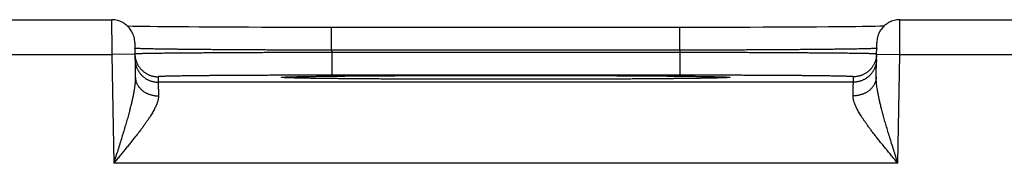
# Model space of a CAD drawing. Header units: inches. Extents: x 0 to 34, y 0 to 22.
# Tile 80 of 105: x 18.141 to 18.991, y 18.853 to 18.977. Entities that reach past the tile are written whole.
import ezdxf

# ---------------------------------------------------------------- set-up
doc = ezdxf.new("R2010")
doc.units = ezdxf.units.IN
doc.header["$LTSCALE"] = 1.87
doc.header["$MEASUREMENT"] = 0
doc.layers.get('0').update_dxf_attribs({"linetype": 'CONTINUOUS'})

msp = doc.modelspace()

# ---------------------------------------------------------------- linework, layer by layer
at = {"color": 7, "linetype": 'CONTINUOUS'}
for p, q in [((17.97097, 18.97675), (18.22, 18.97675)), ((18.90097, 18.97675), (19.15, 18.97675)), ((18.24321, 18.97094), (18.23822, 18.97102)), ((18.24777, 18.97087), (18.24321, 18.97094)), ((18.25327, 18.97079), (18.24777, 18.97087)), ((18.26003, 18.97071), (18.25327, 18.97079)), ((18.26832, 18.97063), (18.26003, 18.97071)), ((18.2784, 18.97053), (18.26832, 18.97063)), ((18.28646, 18.97047), (18.2784, 18.97053)), ((18.29567, 18.97041), (18.28646, 18.97047)), ((18.30572, 18.97034), (18.29567, 18.97041)), ((18.3162, 18.97029), (18.30572, 18.97034)), ((18.32708, 18.97024), (18.3162, 18.97029)), ((18.3383, 18.97019), (18.32708, 18.97024)), ((18.34984, 18.97016), (18.3383, 18.97019)), ((18.36163, 18.97013), (18.34984, 18.97016)), ((18.37362, 18.9701), (18.36163, 18.97013)), ((18.38577, 18.97008), (18.37362, 18.9701)), ((18.39802, 18.97007), (18.38577, 18.97008)), ((18.41008, 18.97007), (18.39802, 18.97007)), ((18.72297, 18.97007), (18.41008, 18.97007)), ((18.41008, 18.95042), (18.41008, 18.97007)), ((18.71088, 18.95042), (18.71088, 18.97007)), ((18.73523, 18.97008), (18.72297, 18.97007)), ((18.74739, 18.9701), (18.73523, 18.97008)), ((18.75935, 18.97013), (18.74739, 18.9701)), ((18.77122, 18.97016), (18.75935, 18.97013)), ((18.78273, 18.97019), (18.77122, 18.97016)), ((18.79745, 18.97025), (18.78273, 18.97019)), ((18.80946, 18.97031), (18.79745, 18.97025)), ((18.81976, 18.97037), (18.80946, 18.97031)), ((18.82882, 18.97043), (18.81976, 18.97037)), ((18.83935, 18.97051), (18.82882, 18.97043)), ((18.84836, 18.97058), (18.83935, 18.97051)), ((18.85612, 18.97066), (18.84836, 18.97058)), ((18.86282, 18.97073), (18.85612, 18.97066)), ((18.86863, 18.97081), (18.86282, 18.97073)), ((18.87474, 18.97089), (18.86863, 18.97081)), ((18.87966, 18.97097), (18.87474, 18.97089)), ((18.88369, 18.97104), (18.87966, 18.97097)), ((18.88706, 18.97111), (18.88369, 18.97104)), ((18.23999, 18.9571), (18.24051, 18.92734)), ((18.88046, 18.92734), (18.88097, 18.9571)), ((18.71088, 18.95042), (18.41009, 18.95042)), ((18.71085, 18.94849), (18.41012, 18.94849)), ((18.41012, 18.94849), (18.41012, 18.92884)), ((18.71085, 18.94849), (18.71085, 18.92884)), ((17.9708, 18.94675), (18.22017, 18.94675)), ((18.24017, 18.9471), (18.22017, 18.94675)), ((18.22017, 18.94675), (18.22181, 18.85286)), ((18.8808, 18.9471), (18.9008, 18.94675)), ((18.89916, 18.85286), (18.9008, 18.94675)), ((18.9008, 18.94675), (19.15017, 18.94675)), ((18.26016, 18.92753), (18.26025, 18.92285)), ((18.86072, 18.92285), (18.26025, 18.92285)), ((18.36904, 18.92677), (18.36901, 18.92677)), ((18.36936, 18.92675), (18.3692, 18.92676)), ((18.36958, 18.92673), (18.36936, 18.92675)), ((18.36985, 18.92672), (18.36958, 18.92673)), ((18.37019, 18.9267), (18.36985, 18.92672)), ((18.37083, 18.92667), (18.37019, 18.9267)), ((18.37163, 18.92663), (18.37083, 18.92667)), ((18.37297, 18.92658), (18.37163, 18.92663)), ((18.37466, 18.92653), (18.37297, 18.92658)), ((18.37681, 18.92646), (18.37466, 18.92653)), ((18.3795, 18.9264), (18.37681, 18.92646)), ((18.3828, 18.92633), (18.3795, 18.9264)), ((18.38685, 18.92625), (18.3828, 18.92633)), ((18.39193, 18.92616), (18.38685, 18.92625)), ((18.39828, 18.92607), (18.39193, 18.92616)), ((18.40398, 18.926), (18.39828, 18.92607)), ((18.4106, 18.92593), (18.40398, 18.926)), ((18.71085, 18.92884), (18.41012, 18.92884)), ((18.4184, 18.92585), (18.4106, 18.92593)), ((18.42791, 18.92576), (18.4184, 18.92585)), ((18.43987, 18.92567), (18.42791, 18.92576)), ((18.44939, 18.92561), (18.43987, 18.92567)), ((18.45987, 18.92555), (18.44939, 18.92561)), ((18.47071, 18.9255), (18.45987, 18.92555)), ((18.48194, 18.92545), (18.47071, 18.9255)), ((18.49351, 18.92541), (18.48194, 18.92545)), ((18.50535, 18.92538), (18.49351, 18.92541)), ((18.51742, 18.92535), (18.50535, 18.92538)), ((18.52966, 18.92533), (18.51742, 18.92535)), ((18.54203, 18.92531), (18.52966, 18.92533)), ((18.55449, 18.92531), (18.54203, 18.92531)), ((18.56651, 18.92531), (18.55449, 18.92531)), ((18.57897, 18.92531), (18.56651, 18.92531)), ((18.59135, 18.92533), (18.57897, 18.92531)), ((18.60361, 18.92535), (18.59135, 18.92533)), ((18.61568, 18.92538), (18.60361, 18.92535)), ((18.62752, 18.92541), (18.61568, 18.92538)), ((18.63908, 18.92545), (18.62752, 18.92541)), ((18.65031, 18.9255), (18.63908, 18.92545)), ((18.66121, 18.92555), (18.65031, 18.9255)), ((18.67171, 18.92561), (18.66121, 18.92555)), ((18.68089, 18.92567), (18.67171, 18.92561)), ((18.69195, 18.92575), (18.68089, 18.92567)), ((18.70087, 18.92583), (18.69195, 18.92575)), ((18.70837, 18.92591), (18.70087, 18.92583)), ((18.71479, 18.92598), (18.70837, 18.92591)), ((18.72204, 18.92606), (18.71479, 18.92598)), ((18.73407, 18.92625), (18.72937, 18.92617)), ((18.73791, 18.92632), (18.73407, 18.92625)), ((18.74102, 18.92639), (18.73791, 18.92632)), ((18.74409, 18.92646), (18.74102, 18.92639)), ((18.74632, 18.92653), (18.74409, 18.92646)), ((18.74802, 18.92658), (18.74632, 18.92653)), ((18.74913, 18.92662), (18.74802, 18.92658)), ((18.75005, 18.92666), (18.74913, 18.92662)), ((18.75063, 18.92669), (18.75005, 18.92666)), ((18.7511, 18.92672), (18.75063, 18.92669)), ((18.75136, 18.92673), (18.7511, 18.92672)), ((18.75158, 18.92675), (18.75136, 18.92673)), ((18.75175, 18.92676), (18.75158, 18.92675)), ((18.75187, 18.92677), (18.75175, 18.92676)), ((18.75194, 18.92677), (18.75187, 18.92677)), ((18.75196, 18.92677), (18.75194, 18.92677)), ((18.75196, 18.92677), (18.75196, 18.92677)), ((18.86072, 18.92285), (18.8608, 18.92753)), ((18.89916, 18.85286), (18.22181, 18.85286))]:
    msp.add_line(p, q, dxfattribs=at)
for points in [[(18.23999, 18.9571), (18.23994, 18.95823), (18.23983, 18.95935), (18.23965, 18.96047), (18.23941, 18.96157), (18.2391, 18.96266), (18.23874, 18.96373), (18.23832, 18.96477), (18.23784, 18.96579), (18.2373, 18.96679), (18.2367, 18.96775), (18.23605, 18.96867), (18.23536, 18.96956), (18.23461, 18.97041), (18.23381, 18.97121), (18.23298, 18.97197), (18.2321, 18.97267), (18.23118, 18.97333), (18.23022, 18.97394), (18.22924, 18.97449), (18.22822, 18.97498), (18.22718, 18.97541), (18.22612, 18.97579), (18.22503, 18.97611), (18.22393, 18.97636), (18.22282, 18.97655), (18.22169, 18.97668), (18.22057, 18.97674), (18.22, 18.97675)], [(18.90097, 18.97675), (18.9004, 18.97674), (18.89927, 18.97668), (18.89815, 18.97655), (18.89704, 18.97636), (18.89594, 18.97611), (18.89485, 18.97579), (18.89379, 18.97541), (18.89275, 18.97498), (18.89173, 18.97449), (18.89074, 18.97394), (18.88979, 18.97333), (18.88887, 18.97267), (18.88799, 18.97197), (18.88715, 18.97121), (18.88636, 18.97041), (18.88561, 18.96956), (18.88491, 18.96867), (18.88427, 18.96775), (18.88367, 18.96679), (18.88313, 18.96579), (18.88265, 18.96477), (18.88223, 18.96373), (18.88186, 18.96266), (18.88156, 18.96157), (18.88132, 18.96047), (18.88114, 18.95935), (18.88103, 18.95823), (18.88097, 18.9571)], [(18.23822, 18.97102), (18.2342, 18.97111), (18.23391, 18.97111)], [(18.3692, 18.92676), (18.36908, 18.92677), (18.36904, 18.92677)], [(18.72937, 18.92617), (18.72365, 18.92609), (18.72204, 18.92606)]]:
    msp.add_lwpolyline(points, dxfattribs=at)
for points, knots in [([(18.22, 18.97675), (18.22, 18.97675), (18.22, 18.97666), (18.22, 18.97662), (18.22, 18.9764), (18.22, 18.97616), (18.22, 18.97582), (18.22, 18.97541), (18.22001, 18.97493), (18.22001, 18.97437), (18.22001, 18.97374), (18.22002, 18.97304), (18.22002, 18.97227), (18.22003, 18.97144), (18.22003, 18.97054), (18.22004, 18.96958), (18.22004, 18.96856), (18.22005, 18.96749), (18.22006, 18.96636), (18.22006, 18.96518), (18.22007, 18.96395), (18.22008, 18.96268), (18.22009, 18.96137), (18.22009, 18.96001), (18.2201, 18.95863), (18.22011, 18.95721), (18.22012, 18.95577), (18.22013, 18.9543), (18.22014, 18.95281), (18.22015, 18.95131), (18.22015, 18.9498), (18.22016, 18.94827), (18.22017, 18.94726), (18.22017, 18.94675)], [0, 0, 0, 0, 0.000596, 0.004046, 0.010083, 0.018691, 0.029846, 0.043521, 0.059679, 0.078279, 0.099272, 0.122604, 0.148214, 0.176036, 0.205997, 0.238016, 0.272012, 0.3079, 0.345585, 0.384966, 0.425936, 0.46839, 0.512222, 0.55732, 0.603571, 0.650854, 0.699047, 0.748025, 0.797658, 0.847811, 0.898345, 0.949121, 1, 1, 1, 1]), ([(18.9008, 18.94675), (18.9008, 18.94726), (18.90081, 18.94827), (18.90081, 18.9498), (18.90082, 18.95131), (18.90083, 18.95281), (18.90084, 18.9543), (18.90085, 18.95577), (18.90086, 18.95721), (18.90087, 18.95863), (18.90087, 18.96001), (18.90088, 18.96137), (18.90089, 18.96268), (18.9009, 18.96395), (18.9009, 18.96518), (18.90091, 18.96636), (18.90092, 18.96749), (18.90092, 18.96856), (18.90093, 18.96958), (18.90094, 18.97054), (18.90094, 18.97144), (18.90095, 18.97227), (18.90095, 18.97304), (18.90095, 18.97374), (18.90096, 18.97437), (18.90096, 18.97493), (18.90096, 18.97541), (18.90097, 18.97582), (18.90097, 18.97616), (18.90097, 18.9764), (18.90097, 18.97662), (18.90097, 18.97666), (18.90097, 18.97675), (18.90097, 18.97675)], [0, 0, 0, 0, 0.050879, 0.101655, 0.152189, 0.202342, 0.251975, 0.300953, 0.349146, 0.396429, 0.44268, 0.487778, 0.53161, 0.574064, 0.615034, 0.654415, 0.6921, 0.727988, 0.761984, 0.794003, 0.823964, 0.851786, 0.877396, 0.900728, 0.921721, 0.940321, 0.956479, 0.970154, 0.981309, 0.989917, 0.995954, 0.999404, 1, 1, 1, 1]), ([(18.41009, 18.95042), (18.40819, 18.95042), (18.40441, 18.95043), (18.39874, 18.95045), (18.39308, 18.95046), (18.38744, 18.95048), (18.38182, 18.9505), (18.37624, 18.95051), (18.37069, 18.95054), (18.36519, 18.95056), (18.35974, 18.95058), (18.35434, 18.95061), (18.34901, 18.95063), (18.34374, 18.95066), (18.33855, 18.95069), (18.33343, 18.95072), (18.32841, 18.95075), (18.32347, 18.95078), (18.31864, 18.95081), (18.3139, 18.95085), (18.30927, 18.95088), (18.30476, 18.95092), (18.30036, 18.95095), (18.29609, 18.95099), (18.29194, 18.95103), (18.28793, 18.95107), (18.28405, 18.95111), (18.28031, 18.95115), (18.27672, 18.95119), (18.27328, 18.95123), (18.26999, 18.95127), (18.26685, 18.95132), (18.26387, 18.95136), (18.26106, 18.9514), (18.25842, 18.95145), (18.25594, 18.95149), (18.25363, 18.95154), (18.2515, 18.95158), (18.24955, 18.95163), (18.24778, 18.95167), (18.24619, 18.95172), (18.24478, 18.95176), (18.24355, 18.95181), (18.24252, 18.95185), (18.24166, 18.95189), (18.24101, 18.95194), (18.2405, 18.95197), (18.2403, 18.95202), (18.24018, 18.95203)], [0, 0, 0, 0, 0.033435, 0.066827, 0.100144, 0.13335, 0.166408, 0.199283, 0.231936, 0.264329, 0.296426, 0.328192, 0.359594, 0.390598, 0.421165, 0.451259, 0.480848, 0.509901, 0.538385, 0.566265, 0.593506, 0.62008, 0.645961, 0.671122, 0.695534, 0.719169, 0.742, 0.764002, 0.78515, 0.805424, 0.824802, 0.843263, 0.860785, 0.877344, 0.892923, 0.907506, 0.921076, 0.933619, 0.945118, 0.955561, 0.964937, 0.973236, 0.980449, 0.986568, 0.991585, 0.995497, 0.998302, 1, 1, 1, 1]), ([(18.41012, 18.94849), (18.40822, 18.94849), (18.40444, 18.94848), (18.39876, 18.94847), (18.3931, 18.94845), (18.38746, 18.94844), (18.38185, 18.94842), (18.37626, 18.9484), (18.37072, 18.94839), (18.36522, 18.94837), (18.35976, 18.94835), (18.35437, 18.94833), (18.34904, 18.9483), (18.34377, 18.94828), (18.33859, 18.94826), (18.33348, 18.94823), (18.32845, 18.94821), (18.32352, 18.94818), (18.31869, 18.94815), (18.31395, 18.94813), (18.30933, 18.9481), (18.30482, 18.94807), (18.30042, 18.94804), (18.29615, 18.94801), (18.29201, 18.94798), (18.28799, 18.94795), (18.28412, 18.94792), (18.28038, 18.94789), (18.27679, 18.94785), (18.27335, 18.94782), (18.27006, 18.94779), (18.26692, 18.94776), (18.26395, 18.94772), (18.26114, 18.94769), (18.25849, 18.94766), (18.25602, 18.94762), (18.25371, 18.94759), (18.25158, 18.94755), (18.24963, 18.94752), (18.24786, 18.94749), (18.24627, 18.94745), (18.24486, 18.94742), (18.24363, 18.94738), (18.2426, 18.94735), (18.24174, 18.94732), (18.24109, 18.94728), (18.24058, 18.94727), (18.24039, 18.94722), (18.24026, 18.94722)], [0, 0, 0, 0, 0.033448, 0.066862, 0.100201, 0.133425, 0.166497, 0.19938, 0.232039, 0.264438, 0.296543, 0.328315, 0.359716, 0.390712, 0.421272, 0.451361, 0.480946, 0.509991, 0.538463, 0.566332, 0.593571, 0.620147, 0.646028, 0.671185, 0.695589, 0.719218, 0.742045, 0.764046, 0.785197, 0.805473, 0.82485, 0.843306, 0.860821, 0.877378, 0.892957, 0.907539, 0.921107, 0.933647, 0.945146, 0.95559, 0.964967, 0.973266, 0.980477, 0.986594, 0.99161, 0.995518, 0.998315, 1, 1, 1, 1]), ([(18.41009, 18.95042), (18.41009, 18.95021), (18.41009, 18.94979), (18.41011, 18.94914), (18.41011, 18.94871), (18.41012, 18.94849)], [0, 0, 0, 0, 0.326582, 0.65987, 1, 1, 1, 1]), ([(18.71088, 18.95042), (18.71088, 18.95021), (18.71087, 18.94979), (18.71086, 18.94914), (18.71085, 18.94871), (18.71085, 18.94849)], [0, 0, 0, 0, 0.326893, 0.660185, 1, 1, 1, 1]), ([(18.88071, 18.94722), (18.88058, 18.94722), (18.88039, 18.94727), (18.87987, 18.94728), (18.87923, 18.94732), (18.87837, 18.94735), (18.87733, 18.94738), (18.87611, 18.94742), (18.8747, 18.94745), (18.87311, 18.94749), (18.87134, 18.94752), (18.86938, 18.94755), (18.86725, 18.94759), (18.86495, 18.94762), (18.86247, 18.94766), (18.85983, 18.94769), (18.85702, 18.94772), (18.85404, 18.94776), (18.85091, 18.94779), (18.84762, 18.94782), (18.84417, 18.94785), (18.84058, 18.94789), (18.83685, 18.94792), (18.83297, 18.94795), (18.82896, 18.94798), (18.82481, 18.94801), (18.82054, 18.94804), (18.81615, 18.94807), (18.81164, 18.9481), (18.80701, 18.94813), (18.80228, 18.94815), (18.79745, 18.94818), (18.79251, 18.94821), (18.78749, 18.94823), (18.78238, 18.94826), (18.77719, 18.94828), (18.77193, 18.9483), (18.7666, 18.94833), (18.7612, 18.94835), (18.75575, 18.94837), (18.75025, 18.94839), (18.74471, 18.9484), (18.73912, 18.94842), (18.73351, 18.94844), (18.72786, 18.94845), (18.7222, 18.94847), (18.71653, 18.94848), (18.71274, 18.94849), (18.71085, 18.94849)], [0, 0, 0, 0, 0.001685, 0.004482, 0.00839, 0.013405, 0.019522, 0.026734, 0.035033, 0.044411, 0.054856, 0.066355, 0.078896, 0.092466, 0.107049, 0.12263, 0.139189, 0.156706, 0.175164, 0.194544, 0.214823, 0.235976, 0.257978, 0.280806, 0.304435, 0.328841, 0.353997, 0.379878, 0.406452, 0.433689, 0.461556, 0.490026, 0.519069, 0.548652, 0.578739, 0.609296, 0.64029, 0.671689, 0.70346, 0.735563, 0.767961, 0.800619, 0.833501, 0.866574, 0.899799, 0.933139, 0.966552, 1, 1, 1, 1]), ([(18.88079, 18.95203), (18.88067, 18.95202), (18.88047, 18.95197), (18.87996, 18.95194), (18.87931, 18.95189), (18.87845, 18.95185), (18.87742, 18.95181), (18.87619, 18.95176), (18.87478, 18.95172), (18.87319, 18.95167), (18.87142, 18.95163), (18.86946, 18.95158), (18.86733, 18.95154), (18.86503, 18.95149), (18.86255, 18.95145), (18.85991, 18.9514), (18.85709, 18.95136), (18.85412, 18.95132), (18.85098, 18.95127), (18.84769, 18.95123), (18.84425, 18.95119), (18.84065, 18.95115), (18.83692, 18.95111), (18.83304, 18.95107), (18.82902, 18.95103), (18.82488, 18.95099), (18.8206, 18.95095), (18.81621, 18.95092), (18.81169, 18.95088), (18.80707, 18.95085), (18.80233, 18.95081), (18.79749, 18.95078), (18.79256, 18.95075), (18.78753, 18.95072), (18.78242, 18.95069), (18.77723, 18.95066), (18.77196, 18.95063), (18.76663, 18.95061), (18.76123, 18.95058), (18.75578, 18.95056), (18.75028, 18.95054), (18.74473, 18.95051), (18.73915, 18.9505), (18.73353, 18.95048), (18.72789, 18.95046), (18.72223, 18.95045), (18.71656, 18.95043), (18.71277, 18.95042), (18.71088, 18.95042)], [0, 0, 0, 0, 0.001699, 0.004504, 0.008417, 0.013435, 0.019554, 0.026767, 0.035066, 0.044442, 0.054884, 0.066383, 0.078925, 0.092496, 0.10708, 0.12266, 0.139221, 0.156744, 0.175207, 0.194586, 0.214862, 0.236013, 0.258017, 0.280851, 0.304487, 0.328898, 0.354056, 0.379935, 0.406508, 0.433747, 0.461626, 0.490108, 0.51916, 0.548747, 0.57884, 0.609406, 0.64041, 0.671814, 0.703582, 0.735681, 0.768078, 0.800733, 0.833608, 0.866664, 0.899866, 0.933179, 0.966567, 1, 1, 1, 1]), ([(18.24017, 18.9471), (18.24018, 18.94676), (18.24021, 18.94605), (18.24032, 18.94497), (18.24049, 18.94387), (18.24072, 18.94279), (18.24102, 18.94172), (18.24137, 18.94067), (18.24178, 18.93963), (18.24225, 18.93863), (18.24277, 18.93765), (18.24334, 18.9367), (18.24397, 18.93578), (18.24464, 18.9349), (18.24537, 18.93406), (18.24614, 18.93326), (18.24695, 18.9325), (18.24781, 18.9318), (18.2487, 18.93113), (18.24962, 18.93052), (18.25058, 18.92997), (18.25157, 18.92946), (18.25259, 18.92901), (18.25363, 18.92862), (18.25468, 18.92829), (18.25576, 18.92801), (18.25685, 18.9278), (18.25795, 18.92765), (18.25905, 18.92755), (18.25979, 18.92753), (18.26016, 18.92753)], [0, 0, 0, 0, 0.033068, 0.068879, 0.104691, 0.140503, 0.176314, 0.212126, 0.247938, 0.28375, 0.319562, 0.355374, 0.391186, 0.426998, 0.46281, 0.498622, 0.534434, 0.570247, 0.606059, 0.641872, 0.677684, 0.713497, 0.74931, 0.785123, 0.820935, 0.856748, 0.892561, 0.928374, 0.964187, 1, 1, 1, 1]), ([(18.24025, 18.9425), (18.24026, 18.94213), (18.24029, 18.9414), (18.2404, 18.94029), (18.24057, 18.93919), (18.24081, 18.93811), (18.2411, 18.93704), (18.24145, 18.93599), (18.24186, 18.93496), (18.24233, 18.93395), (18.24285, 18.93297), (18.24342, 18.93202), (18.24405, 18.9311), (18.24473, 18.93022), (18.24545, 18.92938), (18.24622, 18.92858), (18.24703, 18.92783), (18.24789, 18.92712), (18.24878, 18.92646), (18.24971, 18.92585), (18.25066, 18.92529), (18.25165, 18.92478), (18.25267, 18.92433), (18.25371, 18.92394), (18.25477, 18.92361), (18.25584, 18.92333), (18.25693, 18.92312), (18.25803, 18.92297), (18.25914, 18.92288), (18.25988, 18.92285), (18.26025, 18.92285)], [0, 0, 0, 0, 0.035714, 0.071427, 0.107141, 0.142855, 0.178568, 0.214282, 0.249996, 0.28571, 0.321424, 0.357138, 0.392852, 0.428566, 0.46428, 0.499994, 0.535708, 0.571423, 0.607137, 0.642852, 0.678566, 0.714281, 0.749996, 0.785711, 0.821425, 0.85714, 0.892855, 0.92857, 0.964285, 1, 1, 1, 1]), ([(18.88072, 18.9425), (18.88071, 18.94213), (18.88068, 18.9414), (18.88057, 18.94029), (18.8804, 18.93919), (18.88016, 18.93811), (18.87987, 18.93704), (18.87952, 18.93599), (18.87911, 18.93496), (18.87864, 18.93395), (18.87812, 18.93297), (18.87755, 18.93202), (18.87692, 18.9311), (18.87624, 18.93022), (18.87552, 18.92938), (18.87475, 18.92858), (18.87394, 18.92783), (18.87308, 18.92712), (18.87219, 18.92646), (18.87126, 18.92585), (18.8703, 18.92529), (18.86931, 18.92478), (18.8683, 18.92433), (18.86726, 18.92394), (18.8662, 18.92361), (18.86513, 18.92333), (18.86404, 18.92312), (18.86294, 18.92297), (18.86183, 18.92288), (18.86109, 18.92285), (18.86072, 18.92285)], [0, 0, 0, 0, 0.035714, 0.071427, 0.107141, 0.142855, 0.178568, 0.214282, 0.249996, 0.28571, 0.321424, 0.357138, 0.392852, 0.428566, 0.46428, 0.499994, 0.535708, 0.571423, 0.607137, 0.642852, 0.678566, 0.714281, 0.749996, 0.785711, 0.821425, 0.85714, 0.892855, 0.92857, 0.964285, 1, 1, 1, 1]), ([(18.8808, 18.9471), (18.88079, 18.94676), (18.88076, 18.94605), (18.88065, 18.94497), (18.88048, 18.94387), (18.88024, 18.94279), (18.87995, 18.94172), (18.8796, 18.94067), (18.87919, 18.93963), (18.87872, 18.93863), (18.8782, 18.93765), (18.87763, 18.9367), (18.877, 18.93578), (18.87632, 18.9349), (18.8756, 18.93406), (18.87483, 18.93326), (18.87402, 18.9325), (18.87316, 18.9318), (18.87227, 18.93113), (18.87134, 18.93052), (18.87039, 18.92997), (18.8694, 18.92946), (18.86838, 18.92901), (18.86734, 18.92862), (18.86628, 18.92829), (18.86521, 18.92801), (18.86412, 18.9278), (18.86302, 18.92765), (18.86191, 18.92755), (18.86117, 18.92753), (18.8608, 18.92753)], [0, 0, 0, 0, 0.033068, 0.068879, 0.104691, 0.140503, 0.176314, 0.212126, 0.247938, 0.28375, 0.319562, 0.355374, 0.391186, 0.426998, 0.46281, 0.498622, 0.534434, 0.570247, 0.606059, 0.641872, 0.677684, 0.713497, 0.74931, 0.785123, 0.820935, 0.856748, 0.892561, 0.928374, 0.964187, 1, 1, 1, 1]), ([(18.24051, 18.92734), (18.24052, 18.92682), (18.24052, 18.92571), (18.24044, 18.92396), (18.24029, 18.92204), (18.24007, 18.91994), (18.23975, 18.91763), (18.23934, 18.91511), (18.23883, 18.91236), (18.23821, 18.90935), (18.23747, 18.90608), (18.23662, 18.90251), (18.23563, 18.89867), (18.23452, 18.89453), (18.23328, 18.8901), (18.23191, 18.8854), (18.23043, 18.88043), (18.22885, 18.87522), (18.22717, 18.86982), (18.22543, 18.86426), (18.22363, 18.85859), (18.22242, 18.85478), (18.22181, 18.85286)], [0, 0, 0, 0, 0.020453, 0.04308, 0.068045, 0.095504, 0.125628, 0.158656, 0.194888, 0.234643, 0.278218, 0.325753, 0.37732, 0.432972, 0.492681, 0.556339, 0.623811, 0.694676, 0.768335, 0.844169, 0.921581, 1, 1, 1, 1]), ([(18.24051, 18.92734), (18.24052, 18.92703), (18.24055, 18.92642), (18.24066, 18.9255), (18.24083, 18.92458), (18.24106, 18.92368), (18.24135, 18.92279), (18.2417, 18.92191), (18.24211, 18.92105), (18.24258, 18.92022), (18.2431, 18.9194), (18.24367, 18.91861), (18.2443, 18.91785), (18.24497, 18.91712), (18.2457, 18.91642), (18.24647, 18.91576), (18.24728, 18.91514), (18.24814, 18.91455), (18.24903, 18.914), (18.24996, 18.9135), (18.25092, 18.91304), (18.25191, 18.91262), (18.25292, 18.91225), (18.25396, 18.91193), (18.25502, 18.91166), (18.2561, 18.91144), (18.25719, 18.91126), (18.25829, 18.91114), (18.2594, 18.91107), (18.26014, 18.91106), (18.26051, 18.91106)], [0, 0, 0, 0, 0.032392, 0.064828, 0.097353, 0.130008, 0.162834, 0.195869, 0.229146, 0.262697, 0.296548, 0.33072, 0.365232, 0.400096, 0.435322, 0.470911, 0.506865, 0.543176, 0.579837, 0.616833, 0.654147, 0.691759, 0.729644, 0.767777, 0.806127, 0.844665, 0.883356, 0.922166, 0.96106, 1, 1, 1, 1]), ([(18.41012, 18.92884), (18.40841, 18.92884), (18.405, 18.92884), (18.39989, 18.92884), (18.39479, 18.92884), (18.3897, 18.92883), (18.38464, 18.92882), (18.37962, 18.92882), (18.37462, 18.92881), (18.36967, 18.92879), (18.36477, 18.92878), (18.35991, 18.92877), (18.35512, 18.92875), (18.35039, 18.92873), (18.34573, 18.92872), (18.34115, 18.9287), (18.33664, 18.92867), (18.33223, 18.92865), (18.3279, 18.92863), (18.32367, 18.9286), (18.31954, 18.92858), (18.31551, 18.92855), (18.3116, 18.92852), (18.3078, 18.92849), (18.30412, 18.92846), (18.30056, 18.92843), (18.29713, 18.92839), (18.29384, 18.92836), (18.29067, 18.92833), (18.28765, 18.92829), (18.28477, 18.92825), (18.28204, 18.92821), (18.27945, 18.92818), (18.27702, 18.92814), (18.27475, 18.9281), (18.27263, 18.92806), (18.27067, 18.92802), (18.26887, 18.92797), (18.26724, 18.92793), (18.26578, 18.92789), (18.26448, 18.92785), (18.26335, 18.9278), (18.2624, 18.92776), (18.26161, 18.92772), (18.26101, 18.92767), (18.26055, 18.92764), (18.26034, 18.92759), (18.26016, 18.92757), (18.26016, 18.92753)], [0, 0, 0, 0, 0.034116, 0.068221, 0.102261, 0.136182, 0.169931, 0.203461, 0.236747, 0.269767, 0.30249, 0.334865, 0.366841, 0.398384, 0.42946, 0.460037, 0.490076, 0.519543, 0.548402, 0.576624, 0.604175, 0.631023, 0.657134, 0.682477, 0.707025, 0.730748, 0.753619, 0.775614, 0.796707, 0.816869, 0.836077, 0.854309, 0.871548, 0.887772, 0.90296, 0.917094, 0.93016, 0.942145, 0.953035, 0.962811, 0.971459, 0.978973, 0.985349, 0.990581, 0.99466, 0.99758, 0.999347, 1, 1, 1, 1]), ([(18.26025, 18.92285), (18.26025, 18.92283), (18.26025, 18.92273), (18.26025, 18.92252), (18.26026, 18.9222), (18.26027, 18.92175), (18.26028, 18.92119), (18.2603, 18.92051), (18.26032, 18.91971), (18.26034, 18.9188), (18.26036, 18.91778), (18.26039, 18.91664), (18.26041, 18.9154), (18.26044, 18.91404), (18.26048, 18.91259), (18.2605, 18.91158), (18.26051, 18.91106)], [0, 0, 0, 0, 0.007241, 0.024667, 0.052254, 0.089957, 0.137707, 0.195422, 0.263008, 0.340354, 0.427306, 0.523679, 0.6293, 0.744009, 0.867638, 1, 1, 1, 1]), ([(18.36901, 18.92674), (18.36895, 18.92674), (18.36862, 18.92676), (18.3681, 18.9268), (18.36746, 18.92683), (18.36711, 18.92693), (18.3668, 18.9269), (18.3668, 18.92709), (18.36711, 18.92706), (18.36746, 18.92716), (18.3681, 18.92719), (18.3689, 18.92725), (18.36991, 18.9273), (18.37112, 18.92735), (18.37253, 18.92741), (18.37414, 18.92746), (18.37594, 18.92751), (18.37794, 18.92756), (18.38013, 18.92761), (18.3825, 18.92766), (18.38507, 18.92771), (18.38781, 18.92776), (18.39074, 18.92781), (18.39385, 18.92786), (18.39713, 18.9279), (18.40058, 18.92795), (18.4042, 18.92799), (18.40799, 18.92804), (18.41193, 18.92808), (18.41603, 18.92812), (18.42029, 18.92816), (18.42469, 18.9282), (18.42923, 18.92824), (18.43391, 18.92828), (18.43872, 18.92831), (18.44366, 18.92834), (18.44872, 18.92838), (18.4539, 18.92841), (18.45919, 18.92844), (18.46458, 18.92846), (18.47008, 18.92849), (18.47568, 18.92852), (18.48136, 18.92854), (18.48712, 18.92856), (18.49296, 18.92858), (18.49888, 18.9286), (18.50485, 18.92861), (18.51089, 18.92863), (18.51698, 18.92864), (18.52311, 18.92865), (18.52928, 18.92866), (18.53549, 18.92867), (18.54172, 18.92868), (18.54797, 18.92868), (18.55422, 18.92869), (18.5584, 18.92869), (18.56048, 18.92869)], [0, 0, 0, 0, 0.000917, 0.005061, 0.008178, 0.01027, 0.011345, 0.011624, 0.012699, 0.01479, 0.017909, 0.022053, 0.027222, 0.033411, 0.040613, 0.04882, 0.058024, 0.068215, 0.079385, 0.09152, 0.104608, 0.118634, 0.133583, 0.149443, 0.166195, 0.183822, 0.202304, 0.221622, 0.241756, 0.262687, 0.284391, 0.306847, 0.330028, 0.353911, 0.378472, 0.403685, 0.429523, 0.455958, 0.48296, 0.510503, 0.538564, 0.567116, 0.596122, 0.625546, 0.655359, 0.685535, 0.716045, 0.746853, 0.777923, 0.809225, 0.840731, 0.872412, 0.904224, 0.936122, 0.968063, 1, 1, 1, 1]), ([(18.56048, 18.92531), (18.5584, 18.92531), (18.55422, 18.92531), (18.54797, 18.92531), (18.54172, 18.92531), (18.53549, 18.92532), (18.52928, 18.92533), (18.52311, 18.92534), (18.51697, 18.92535), (18.51089, 18.92536), (18.50485, 18.92538), (18.49888, 18.92539), (18.49296, 18.92541), (18.48712, 18.92543), (18.48136, 18.92545), (18.47568, 18.92548), (18.47008, 18.9255), (18.46458, 18.92553), (18.45919, 18.92555), (18.4539, 18.92558), (18.44872, 18.92561), (18.44366, 18.92565), (18.43872, 18.92568), (18.4339, 18.92572), (18.42923, 18.92575), (18.42468, 18.92579), (18.42028, 18.92583), (18.41603, 18.92587), (18.41193, 18.92591), (18.40799, 18.92595), (18.4042, 18.926), (18.40058, 18.92604), (18.39713, 18.92609), (18.39385, 18.92613), (18.39074, 18.92618), (18.38781, 18.92623), (18.38507, 18.92628), (18.3825, 18.92633), (18.38013, 18.92638), (18.37794, 18.92643), (18.37594, 18.92648), (18.37414, 18.92653), (18.37253, 18.92659), (18.37112, 18.92664), (18.36997, 18.92669), (18.36929, 18.92672), (18.36901, 18.92674)], [0, 0, 0, 0, 0.032688, 0.065381, 0.09803, 0.130591, 0.163018, 0.195266, 0.227304, 0.259102, 0.290631, 0.321855, 0.352739, 0.383253, 0.41337, 0.443058, 0.47228, 0.501001, 0.529192, 0.556832, 0.583894, 0.610345, 0.636151, 0.661286, 0.685729, 0.709455, 0.732439, 0.754654, 0.776076, 0.796683, 0.816455, 0.83537, 0.853411, 0.870556, 0.886789, 0.90209, 0.916444, 0.929838, 0.942259, 0.953691, 0.964123, 0.973542, 0.981941, 0.989313, 0.995648, 1, 1, 1, 1]), ([(18.56048, 18.92869), (18.56257, 18.92869), (18.56674, 18.92869), (18.573, 18.92868), (18.57925, 18.92868), (18.58548, 18.92867), (18.59169, 18.92866), (18.59786, 18.92865), (18.60399, 18.92864), (18.61008, 18.92863), (18.61612, 18.92861), (18.62209, 18.9286), (18.628, 18.92858), (18.63385, 18.92856), (18.63961, 18.92854), (18.64529, 18.92852), (18.65089, 18.92849), (18.65638, 18.92846), (18.66178, 18.92844), (18.66707, 18.92841), (18.67225, 18.92838), (18.67731, 18.92834), (18.68225, 18.92831), (18.68706, 18.92828), (18.69174, 18.92824), (18.69628, 18.9282), (18.70068, 18.92816), (18.70494, 18.92812), (18.70904, 18.92808), (18.71298, 18.92804), (18.71676, 18.92799), (18.72038, 18.92795), (18.72384, 18.9279), (18.72712, 18.92786), (18.73023, 18.92781), (18.73315, 18.92776), (18.7359, 18.92771), (18.73847, 18.92766), (18.74084, 18.92761), (18.74303, 18.92756), (18.74503, 18.92751), (18.74683, 18.92746), (18.74844, 18.92741), (18.74985, 18.92735), (18.75106, 18.9273), (18.75207, 18.92725), (18.75287, 18.92719), (18.75351, 18.92716), (18.75385, 18.92706), (18.75417, 18.92709), (18.75417, 18.9269), (18.75385, 18.92693), (18.75351, 18.92683), (18.75287, 18.9268), (18.75235, 18.92676), (18.75202, 18.92674), (18.75196, 18.92674)], [0, 0, 0, 0, 0.031939, 0.063881, 0.095782, 0.127596, 0.159279, 0.190788, 0.222091, 0.25316, 0.283966, 0.314473, 0.344648, 0.374462, 0.403887, 0.432895, 0.461447, 0.489509, 0.517054, 0.54406, 0.570501, 0.596345, 0.621559, 0.646117, 0.669999, 0.69318, 0.715636, 0.737342, 0.758272, 0.778407, 0.797725, 0.816207, 0.833834, 0.850587, 0.866447, 0.881397, 0.895423, 0.90851, 0.920645, 0.931816, 0.942008, 0.951212, 0.959419, 0.966621, 0.972811, 0.97798, 0.982125, 0.985243, 0.987334, 0.988409, 0.988689, 0.989763, 0.991855, 0.994973, 0.999117, 1, 1, 1, 1]), ([(18.75196, 18.92674), (18.75168, 18.92672), (18.751, 18.92669), (18.74985, 18.92664), (18.74844, 18.92659), (18.74683, 18.92653), (18.74503, 18.92648), (18.74303, 18.92643), (18.74084, 18.92638), (18.73847, 18.92633), (18.7359, 18.92628), (18.73316, 18.92623), (18.73023, 18.92618), (18.72712, 18.92613), (18.72384, 18.92609), (18.72039, 18.92604), (18.71676, 18.926), (18.71298, 18.92595), (18.70904, 18.92591), (18.70494, 18.92587), (18.70068, 18.92583), (18.69628, 18.92579), (18.69174, 18.92575), (18.68706, 18.92572), (18.68225, 18.92568), (18.67731, 18.92565), (18.67225, 18.92561), (18.66707, 18.92558), (18.66178, 18.92555), (18.65638, 18.92553), (18.65089, 18.9255), (18.64529, 18.92548), (18.63961, 18.92545), (18.63385, 18.92543), (18.62801, 18.92541), (18.62209, 18.92539), (18.61612, 18.92538), (18.61008, 18.92536), (18.60399, 18.92535), (18.59786, 18.92534), (18.59169, 18.92533), (18.58548, 18.92532), (18.57925, 18.92531), (18.573, 18.92531), (18.56674, 18.92531), (18.56257, 18.92531), (18.56048, 18.92531)], [0, 0, 0, 0, 0.004386, 0.010721, 0.018092, 0.026491, 0.035911, 0.046341, 0.057773, 0.070193, 0.083588, 0.097942, 0.113243, 0.129474, 0.14662, 0.16466, 0.183576, 0.203348, 0.223954, 0.245376, 0.26759, 0.290572, 0.314298, 0.338741, 0.363878, 0.389683, 0.416129, 0.443185, 0.470822, 0.499012, 0.527732, 0.556954, 0.586641, 0.616756, 0.647269, 0.678153, 0.709379, 0.74091, 0.77271, 0.804746, 0.836992, 0.869417, 0.901975, 0.934623, 0.967313, 1, 1, 1, 1]), ([(18.8608, 18.92753), (18.8608, 18.92757), (18.86063, 18.92759), (18.86042, 18.92764), (18.85995, 18.92767), (18.85936, 18.92772), (18.85857, 18.92776), (18.85761, 18.9278), (18.85649, 18.92785), (18.85519, 18.92789), (18.85373, 18.92793), (18.8521, 18.92797), (18.8503, 18.92802), (18.84834, 18.92806), (18.84622, 18.9281), (18.84394, 18.92814), (18.84151, 18.92818), (18.83893, 18.92821), (18.83619, 18.92825), (18.83332, 18.92829), (18.83029, 18.92833), (18.82713, 18.92836), (18.82383, 18.92839), (18.8204, 18.92843), (18.81685, 18.92846), (18.81317, 18.92849), (18.80937, 18.92852), (18.80545, 18.92855), (18.80143, 18.92858), (18.7973, 18.9286), (18.79307, 18.92863), (18.78874, 18.92865), (18.78432, 18.92867), (18.77982, 18.9287), (18.77523, 18.92872), (18.77058, 18.92873), (18.76585, 18.92875), (18.76105, 18.92877), (18.7562, 18.92878), (18.75129, 18.92879), (18.74634, 18.92881), (18.74135, 18.92882), (18.73632, 18.92882), (18.73126, 18.92883), (18.72618, 18.92884), (18.72108, 18.92884), (18.71597, 18.92884), (18.71256, 18.92884), (18.71085, 18.92884)], [0, 0, 0, 0, 0.000653, 0.002421, 0.005342, 0.009421, 0.014653, 0.02103, 0.028545, 0.037193, 0.046969, 0.057859, 0.069845, 0.082911, 0.097046, 0.112235, 0.128459, 0.145698, 0.163931, 0.183139, 0.203302, 0.224395, 0.24639, 0.269262, 0.292985, 0.317533, 0.342877, 0.368989, 0.395836, 0.423387, 0.451609, 0.48047, 0.509937, 0.539976, 0.570552, 0.601629, 0.633171, 0.665148, 0.697523, 0.730246, 0.763267, 0.796553, 0.830084, 0.863832, 0.897752, 0.93179, 0.965891, 1, 1, 1, 1]), ([(18.88045, 18.92734), (18.88045, 18.92703), (18.88042, 18.92642), (18.88031, 18.9255), (18.88014, 18.92458), (18.87991, 18.92368), (18.87962, 18.92279), (18.87927, 18.92191), (18.87886, 18.92105), (18.87839, 18.92022), (18.87787, 18.9194), (18.8773, 18.91861), (18.87667, 18.91785), (18.87599, 18.91712), (18.87527, 18.91642), (18.8745, 18.91576), (18.87369, 18.91514), (18.87283, 18.91455), (18.87194, 18.914), (18.87101, 18.9135), (18.87005, 18.91304), (18.86906, 18.91262), (18.86804, 18.91225), (18.86701, 18.91193), (18.86595, 18.91166), (18.86487, 18.91144), (18.86378, 18.91126), (18.86268, 18.91114), (18.86157, 18.91107), (18.86083, 18.91106), (18.86046, 18.91106)], [0, 0, 0, 0, 0.032391, 0.064827, 0.097351, 0.130006, 0.162832, 0.195867, 0.229144, 0.262694, 0.296544, 0.330717, 0.365228, 0.400093, 0.435318, 0.470908, 0.506861, 0.543173, 0.579833, 0.616829, 0.654144, 0.691755, 0.729641, 0.767774, 0.806125, 0.844663, 0.883355, 0.922165, 0.961059, 1, 1, 1, 1]), ([(18.86046, 18.91106), (18.86047, 18.91158), (18.86049, 18.91259), (18.86053, 18.91404), (18.86056, 18.9154), (18.86058, 18.91664), (18.86061, 18.91778), (18.86063, 18.9188), (18.86065, 18.91971), (18.86067, 18.92051), (18.86069, 18.92119), (18.8607, 18.92175), (18.86071, 18.9222), (18.86072, 18.92252), (18.86072, 18.92273), (18.86072, 18.92283), (18.86072, 18.92285)], [0, 0, 0, 0, 0.132369, 0.25601, 0.37073, 0.476358, 0.57273, 0.659675, 0.737013, 0.804593, 0.862303, 0.91005, 0.947749, 0.975334, 0.992759, 1, 1, 1, 1]), ([(18.89916, 18.85286), (18.89855, 18.85478), (18.89734, 18.85859), (18.89554, 18.86426), (18.8938, 18.86982), (18.89212, 18.87522), (18.89054, 18.88043), (18.88905, 18.8854), (18.88769, 18.8901), (18.88645, 18.89453), (18.88534, 18.89867), (18.88435, 18.90251), (18.88349, 18.90608), (18.88276, 18.90935), (18.88214, 18.91236), (18.88163, 18.91511), (18.88122, 18.91763), (18.8809, 18.91994), (18.88067, 18.92204), (18.88053, 18.92396), (18.88045, 18.92571), (18.88045, 18.92682), (18.88046, 18.92734)], [0, 0, 0, 0, 0.078419, 0.155831, 0.231666, 0.305324, 0.376189, 0.443661, 0.507319, 0.567028, 0.62268, 0.674247, 0.721782, 0.765357, 0.805113, 0.841344, 0.874373, 0.904496, 0.931956, 0.95692, 0.979547, 1, 1, 1, 1]), ([(18.26051, 18.91106), (18.26052, 18.91076), (18.26051, 18.91014), (18.26042, 18.90918), (18.26025, 18.90816), (18.26001, 18.90708), (18.25968, 18.90593), (18.25927, 18.9047), (18.25876, 18.9034), (18.25816, 18.90201), (18.25746, 18.90053), (18.25665, 18.89896), (18.25573, 18.8973), (18.2547, 18.89553), (18.25354, 18.89366), (18.25226, 18.89167), (18.25085, 18.88957), (18.2493, 18.88735), (18.24763, 18.88501), (18.24581, 18.88256), (18.24387, 18.87999), (18.2418, 18.87731), (18.2396, 18.87452), (18.2373, 18.87163), (18.23488, 18.86864), (18.23238, 18.86559), (18.22981, 18.86247), (18.22718, 18.8593), (18.22451, 18.85609), (18.22271, 18.85394), (18.22181, 18.85286)], [0, 0, 0, 0, 0.012735, 0.026307, 0.040849, 0.056493, 0.073361, 0.091587, 0.111319, 0.132689, 0.155792, 0.180714, 0.207577, 0.236506, 0.267628, 0.301054, 0.336853, 0.375072, 0.415754, 0.458914, 0.504511, 0.552484, 0.602758, 0.655183, 0.709509, 0.765466, 0.822772, 0.881147, 0.940315, 1, 1, 1, 1]), ([(18.89916, 18.85286), (18.89826, 18.85394), (18.89646, 18.85609), (18.89379, 18.8593), (18.89116, 18.86247), (18.88858, 18.86559), (18.88608, 18.86864), (18.88367, 18.87163), (18.88136, 18.87452), (18.87917, 18.87731), (18.8771, 18.87999), (18.87516, 18.88256), (18.87334, 18.88501), (18.87167, 18.88735), (18.87012, 18.88957), (18.86871, 18.89167), (18.86743, 18.89366), (18.86627, 18.89553), (18.86523, 18.8973), (18.86432, 18.89896), (18.86351, 18.90053), (18.8628, 18.90201), (18.8622, 18.9034), (18.8617, 18.9047), (18.86129, 18.90593), (18.86096, 18.90708), (18.86072, 18.90816), (18.86055, 18.90918), (18.86046, 18.91014), (18.86045, 18.91076), (18.86046, 18.91106)], [0, 0, 0, 0, 0.059685, 0.118853, 0.177228, 0.234535, 0.290492, 0.344817, 0.397242, 0.447516, 0.495489, 0.541086, 0.584246, 0.624928, 0.663147, 0.698946, 0.732372, 0.763494, 0.792424, 0.819286, 0.844209, 0.867311, 0.888681, 0.908413, 0.92664, 0.943508, 0.959151, 0.973694, 0.987265, 1, 1, 1, 1])]:
    msp.add_open_spline(points, degree=3, knots=knots, dxfattribs=at)
for points in [[(18.24018, 18.95203), (18.24013, 18.95204), (18.24008, 18.95204), (18.24008, 18.95208)], [(18.88089, 18.95208), (18.88089, 18.95204), (18.88084, 18.95204), (18.88079, 18.95203)], [(18.24026, 18.94722), (18.24022, 18.94722), (18.24017, 18.94722), (18.24017, 18.94718)], [(18.24017, 18.94718), (18.24017, 18.94716), (18.24017, 18.94713), (18.24017, 18.9471)], [(18.8808, 18.94718), (18.8808, 18.94722), (18.88075, 18.94722), (18.88071, 18.94722)], [(18.8808, 18.94718), (18.8808, 18.94716), (18.8808, 18.94713), (18.8808, 18.9471)]]:
    msp.add_open_spline(points, degree=3, dxfattribs=at)

doc.saveas('drawing.dxf')
